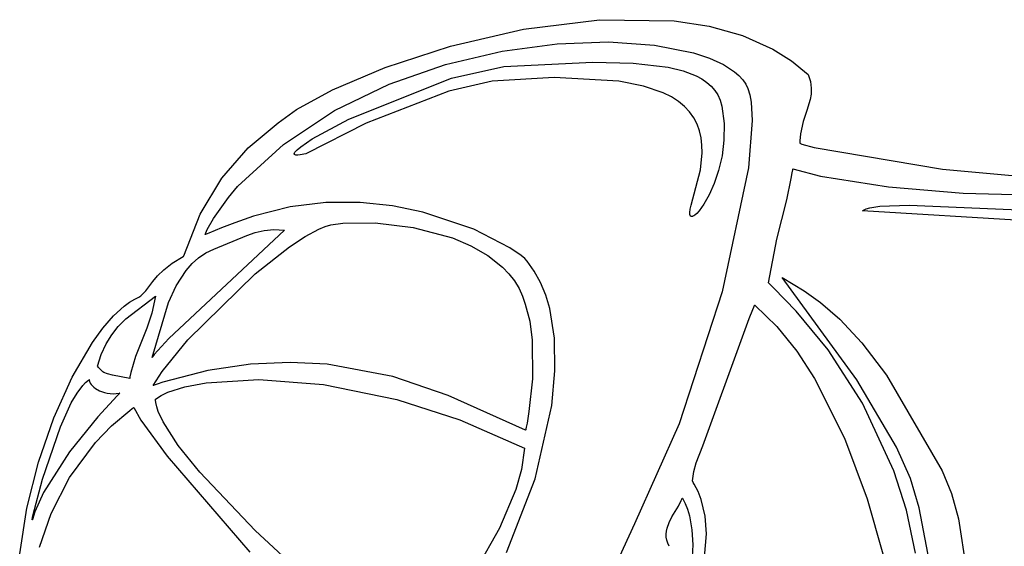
# Model space of a CAD drawing. Extents: x -74.1 to 10.8, y -36.7 to 44.6.
# Tile 79 of 199: x -61.3 to -59, y 16.1 to 17.4. Entities that reach past the tile are written whole.
import ezdxf

# ---------------------------------------------------------------- set-up
doc = ezdxf.new("R2010")
doc.units = 0

msp = doc.modelspace()

# ---------------------------------------------------------------- linework, layer by layer
at = {"layer": 'Layer 1', "color": 7, "linetype": 'CONTINUOUS'}
for p, q in [((-60.088578, 17.328128), (-59.909974, 17.350684)), ((-59.909974, 17.350684), (-59.734932, 17.348314)), ((-60.259928, 17.28819), (-60.088578, 17.328128)), ((-59.734932, 17.348314), (-59.652127, 17.335425)), ((-59.652127, 17.335425), (-59.574269, 17.313476)), ((-59.574269, 17.313476), (-59.502709, 17.281524)), ((-60.41321, 17.238414), (-60.259928, 17.28819)), ((-60.138758, 17.2768), (-60.009869, 17.294005)), ((-60.009869, 17.294005), (-59.889237, 17.298363)), ((-59.889237, 17.298363), (-59.781067, 17.290979)), ((-59.781067, 17.290979), (-59.68956, 17.272956)), ((-59.502709, 17.281524), (-59.459152, 17.254188)), ((-60.271702, 17.245643), (-60.138758, 17.2768)), ((-59.68956, 17.272956), (-59.651368, 17.2603)), ((-59.651368, 17.2603), (-59.618919, 17.245398)), ((-60.537606, 17.186344), (-60.41321, 17.238414)), ((-60.404499, 17.199429), (-60.271702, 17.245643)), ((-60.258012, 17.213123), (-60.134784, 17.240644)), ((-60.134784, 17.240644), (-59.925738, 17.250965)), ((-59.925738, 17.250965), (-59.831002, 17.24898)), ((-59.831002, 17.24898), (-59.748364, 17.2391)), ((-59.748364, 17.2391), (-59.71309, 17.230349)), ((-59.618919, 17.245398), (-59.592737, 17.228389)), ((-59.459152, 17.254188), (-59.4194, 17.221703)), ((-60.499086, 17.117284), (-60.258012, 17.213123)), ((-60.016477, 17.21472), (-60.161969, 17.206382)), ((-59.864226, 17.206067), (-60.016477, 17.21472)), ((-59.71309, 17.230349), (-59.682652, 17.218605)), ((-59.682652, 17.218605), (-59.669434, 17.211503)), ((-59.669434, 17.211503), (-59.657652, 17.203526)), ((-59.592737, 17.228389), (-59.58228, 17.219255)), ((-59.58228, 17.219255), (-59.573543, 17.209657)), ((-59.4194, 17.221703), (-59.41464, 17.205212)), ((-60.532944, 17.137056), (-60.404499, 17.199429)), ((-60.161969, 17.206382), (-60.263898, 17.182705)), ((-59.806666, 17.194653), (-59.864226, 17.206067)), ((-59.760376, 17.178741), (-59.806666, 17.194653)), ((-59.657652, 17.203526), (-59.64738, 17.19463)), ((-59.64738, 17.19463), (-59.638694, 17.184772)), ((-59.573543, 17.209657), (-59.56659, 17.199611)), ((-59.56659, 17.199611), (-59.561482, 17.189136)), ((-59.561482, 17.189136), (-59.556994, 17.174417)), ((-59.41464, 17.205212), (-59.412631, 17.190147)), ((-59.412631, 17.190147), (-59.412895, 17.176188)), ((-60.622302, 17.139523), (-60.537606, 17.186344)), ((-60.263898, 17.182705), (-60.458418, 17.10776)), ((-59.741197, 17.169151), (-59.760376, 17.178741)), ((-59.724525, 17.158501), (-59.741197, 17.169151)), ((-59.638694, 17.184772), (-59.631669, 17.173912)), ((-59.631669, 17.173912), (-59.626381, 17.162005)), ((-59.556994, 17.174417), (-59.553835, 17.156905)), ((-59.412895, 17.176188), (-59.41495, 17.163014)), ((-59.710256, 17.146811), (-59.724525, 17.158501)), ((-59.698284, 17.134102), (-59.710256, 17.146811)), ((-59.626381, 17.162005), (-59.622631, 17.147771)), ((-59.622631, 17.147771), (-59.617398, 17.107223)), ((-59.553835, 17.156905), (-59.551311, 17.114164)), ((-59.41495, 17.163014), (-59.422517, 17.137741)), ((-60.664977, 17.108407), (-60.622302, 17.139523)), ((-60.652836, 17.057418), (-60.532944, 17.137056)), ((-59.688508, 17.120397), (-59.698284, 17.134102)), ((-59.680823, 17.105715), (-59.688508, 17.120397)), ((-59.422517, 17.137741), (-59.431493, 17.111765)), ((-60.735145, 17.049493), (-60.664977, 17.108407)), ((-60.458418, 17.10776), (-60.600234, 17.035624)), ((-60.584738, 17.070677), (-60.499086, 17.117284)), ((-59.675125, 17.090079), (-59.680823, 17.105715)), ((-59.617398, 17.107223), (-59.617578, 17.068103)), ((-59.551311, 17.114164), (-59.560095, 17.002482)), ((-59.431493, 17.111765), (-59.43804, 17.082525)), ((-59.67131, 17.07351), (-59.675125, 17.090079)), ((-59.669275, 17.056028), (-59.67131, 17.07351)), ((-59.43804, 17.082525), (-59.439202, 17.065879)), ((-60.797064, 16.978168), (-60.735145, 17.049493)), ((-60.759971, 16.95941), (-60.652836, 17.057418)), ((-60.620511, 17.045201), (-60.611801, 17.052451)), ((-60.611801, 17.052451), (-60.584738, 17.070677)), ((-59.668916, 17.037655), (-59.669275, 17.056028)), ((-59.617578, 17.068103), (-59.622171, 17.031093)), ((-59.439553, 17.061071), (-59.439554, 17.061029)), ((-59.439554, 17.061029), (-59.439548, 17.060985)), ((-59.439548, 17.060985), (-59.439534, 17.06094)), ((-59.43953, 17.061152), (-59.439545, 17.061112)), ((-59.439534, 17.06094), (-59.439513, 17.060893)), ((-59.439507, 17.061191), (-59.43953, 17.061152)), ((-59.439513, 17.060893), (-59.439485, 17.060846)), ((-59.439477, 17.061228), (-59.439507, 17.061191)), ((-59.439485, 17.060846), (-59.439407, 17.060746)), ((-59.43944, 17.061263), (-59.439477, 17.061228)), ((-59.439395, 17.061298), (-59.43944, 17.061263)), ((-59.439407, 17.060746), (-59.439301, 17.060641)), ((-59.439343, 17.061331), (-59.439395, 17.061298)), ((-59.439217, 17.061393), (-59.439343, 17.061331)), ((-59.439301, 17.060641), (-59.439003, 17.060416)), ((-59.439192, 17.061453), (-59.439217, 17.061393)), ((-59.439202, 17.065879), (-59.439192, 17.061453)), ((-59.439003, 17.060416), (-59.438069, 17.059906)), ((-59.438069, 17.059906), (-59.43488, 17.058651)), ((-59.43488, 17.058651), (-59.405769, 17.050901)), ((-59.405769, 17.050901), (-59.103985, 16.99981)), ((-60.627079, 17.035697), (-60.627062, 17.036148)), ((-60.627032, 17.035275), (-60.627079, 17.035697)), ((-60.627062, 17.036148), (-60.626984, 17.036626)), ((-60.626923, 17.03488), (-60.627032, 17.035275)), ((-60.626984, 17.036626), (-60.626843, 17.037131)), ((-60.626749, 17.034515), (-60.626923, 17.03488)), ((-60.626843, 17.037131), (-60.626378, 17.038223)), ((-60.626511, 17.034178), (-60.626749, 17.034515)), ((-60.626208, 17.03387), (-60.626511, 17.034178)), ((-60.626378, 17.038223), (-60.625672, 17.039419)), ((-60.62584, 17.033592), (-60.626208, 17.03387)), ((-60.625407, 17.033344), (-60.62584, 17.033592)), ((-60.625672, 17.039419), (-60.623551, 17.042116)), ((-60.624907, 17.033126), (-60.625407, 17.033344)), ((-60.623706, 17.032782), (-60.624907, 17.033126)), ((-60.622234, 17.032563), (-60.623706, 17.032782)), ((-60.623551, 17.042116), (-60.620511, 17.045201)), ((-60.618462, 17.03251), (-60.622234, 17.032563)), ((-60.613559, 17.032988), (-60.618462, 17.03251)), ((-60.600234, 17.035624), (-60.613559, 17.032988)), ((-59.67281, 16.998323), (-59.668916, 17.037655)), ((-59.622171, 17.031093), (-59.630174, 16.996874)), ((-59.694313, 16.915091), (-59.67281, 16.998323)), ((-59.630174, 16.996874), (-59.640586, 16.966128)), ((-59.560095, 17.002482), (-59.622193, 16.711594)), ((-59.459355, 16.977451), (-59.457122, 16.990888)), ((-59.457122, 16.990888), (-59.456074, 16.997778)), ((-59.456074, 16.997778), (-59.455819, 16.999519)), ((-59.455819, 16.999519), (-59.455693, 17.000392)), ((-59.455693, 17.000392), (-59.455677, 17.000502)), ((-59.455677, 17.000502), (-59.455648, 17.000538)), ((-59.455648, 17.000538), (-59.391053, 16.983389)), ((-59.391053, 16.983389), (-59.231101, 16.958427)), ((-59.103985, 16.99981), (-58.902987, 16.98109)), ((-60.848322, 16.89382), (-60.797064, 16.978168)), ((-60.781807, 16.933075), (-60.760426, 16.958899)), ((-60.760426, 16.958899), (-60.760179, 16.95918)), ((-60.760179, 16.95918), (-60.760118, 16.959249)), ((-60.7601, 16.95927), (-60.759971, 16.95941)), ((-59.640586, 16.966128), (-59.652404, 16.939538)), ((-59.469744, 16.927389), (-59.459355, 16.977451)), ((-59.231101, 16.958427), (-59.055485, 16.943676)), ((-59.652404, 16.939538), (-59.664627, 16.917786)), ((-59.055485, 16.943676), (-58.738561, 16.933856)), ((-60.817309, 16.883767), (-60.781807, 16.933075)), ((-60.636738, 16.911119), (-60.722981, 16.88911)), ((-60.552763, 16.921241), (-60.636738, 16.911119)), ((-60.472156, 16.92133), (-60.552763, 16.921241)), ((-60.396013, 16.913243), (-60.472156, 16.92133)), ((-60.325434, 16.898836), (-60.396013, 16.913243)), ((-59.696744, 16.905453), (-59.694313, 16.915091)), ((-59.664627, 16.917786), (-59.676252, 16.901553)), ((-59.493441, 16.834992), (-59.469744, 16.927389)), ((-60.886509, 16.795838), (-60.848322, 16.89382)), ((-60.722981, 16.88911), (-60.766898, 16.873361)), ((-60.205357, 16.858485), (-60.325434, 16.898836)), ((-59.697802, 16.895155), (-59.697774, 16.898048)), ((-59.697527, 16.892789), (-59.697802, 16.895155)), ((-59.697774, 16.898048), (-59.696744, 16.905453)), ((-59.69728, 16.8918), (-59.697527, 16.892789)), ((-59.696964, 16.890938), (-59.69728, 16.8918)), ((-59.696579, 16.890203), (-59.696964, 16.890938)), ((-59.696128, 16.889592), (-59.696579, 16.890203)), ((-59.695879, 16.889334), (-59.696128, 16.889592)), ((-59.695614, 16.889105), (-59.695879, 16.889334)), ((-59.695333, 16.888908), (-59.695614, 16.889105)), ((-59.695037, 16.888741), (-59.695333, 16.888908)), ((-59.694726, 16.888604), (-59.695037, 16.888741)), ((-59.6944, 16.888497), (-59.694726, 16.888604)), ((-59.694059, 16.88842), (-59.6944, 16.888497)), ((-59.693704, 16.888372), (-59.694059, 16.88842)), ((-59.692953, 16.888366), (-59.693704, 16.888372)), ((-59.692146, 16.888477), (-59.692953, 16.888366)), ((-59.691288, 16.888703), (-59.692146, 16.888477)), ((-59.690379, 16.889043), (-59.691288, 16.888703)), ((-59.688418, 16.890062), (-59.690379, 16.889043)), ((-59.686279, 16.891521), (-59.688418, 16.890062)), ((-59.681528, 16.895719), (-59.686279, 16.891521)), ((-59.676252, 16.901553), (-59.681528, 16.895719)), ((-60.831853, 16.857873), (-60.817309, 16.883767)), ((-60.766898, 16.873361), (-60.798409, 16.862015)), ((-60.569131, 16.858831), (-60.554673, 16.864775)), ((-60.554673, 16.864775), (-60.54164, 16.868664)), ((-60.54164, 16.868664), (-60.513112, 16.872823)), ((-60.513112, 16.872823), (-60.437468, 16.873809)), ((-60.437468, 16.873809), (-60.347845, 16.862949)), ((-60.650309, 16.856565), (-60.921787, 16.60162)), ((-60.836836, 16.845939), (-60.831853, 16.857873)), ((-60.836788, 16.84596), (-60.836829, 16.845942)), ((-60.836601, 16.846043), (-60.836788, 16.84596)), ((-60.835822, 16.846384), (-60.836601, 16.846043)), ((-60.828051, 16.849748), (-60.835822, 16.846384)), ((-60.798409, 16.862015), (-60.828051, 16.849748)), ((-60.816317, 16.812145), (-60.738832, 16.843543)), ((-60.738832, 16.843543), (-60.718824, 16.85073)), ((-60.718824, 16.85073), (-60.697765, 16.855874)), ((-60.697765, 16.855874), (-60.675109, 16.858108)), ((-60.675109, 16.858108), (-60.650309, 16.856565)), ((-60.638347, 16.817321), (-60.601748, 16.841344)), ((-60.601748, 16.841344), (-60.569131, 16.858831)), ((-60.347845, 16.862949), (-60.25574, 16.838032)), ((-60.120708, 16.815125), (-60.205357, 16.858485)), ((-60.25574, 16.838032), (-60.212348, 16.81961)), ((-60.212348, 16.81961), (-60.172647, 16.796845)), ((-59.512658, 16.732458), (-59.493441, 16.834992)), ((-60.913694, 16.778602), (-60.887841, 16.794931)), ((-60.887841, 16.794931), (-60.886922, 16.795454)), ((-60.886922, 16.795454), (-60.886692, 16.795585)), ((-60.886692, 16.795585), (-60.886509, 16.795838)), ((-60.851893, 16.791717), (-60.834956, 16.803279)), ((-60.834956, 16.803279), (-60.816317, 16.812145)), ((-60.718924, 16.754148), (-60.638347, 16.817321)), ((-60.172647, 16.796845), (-60.138072, 16.769461)), ((-60.094413, 16.796956), (-60.120708, 16.815125)), ((-60.085754, 16.789561), (-60.094413, 16.796956)), ((-60.933477, 16.763212), (-60.913694, 16.778602)), ((-60.881021, 16.762004), (-60.867218, 16.777833)), ((-60.867218, 16.777833), (-60.851893, 16.791717)), ((-60.080269, 16.783603), (-60.085754, 16.789561)), ((-60.063308, 16.760203), (-60.080269, 16.783603)), ((-60.959638, 16.735861), (-60.948391, 16.748913)), ((-60.948391, 16.748913), (-60.933477, 16.763212)), ((-60.904428, 16.726018), (-60.881021, 16.762004)), ((-60.877594, 16.598647), (-60.718924, 16.754148)), ((-60.138072, 16.769461), (-60.123156, 16.753949)), ((-60.123156, 16.753949), (-60.11006, 16.737179)), ((-60.048496, 16.733272), (-60.063308, 16.760203)), ((-60.975935, 16.714112), (-60.959638, 16.735861)), ((-60.922841, 16.68677), (-60.904428, 16.726018)), ((-60.11006, 16.737179), (-60.098965, 16.719116)), ((-60.036446, 16.703826), (-60.048496, 16.733272)), ((-59.512657, 16.732409), (-59.512658, 16.732458)), ((-59.512609, 16.732359), (-59.512657, 16.732409)), ((-59.512511, 16.732259), (-59.512609, 16.732359)), ((-59.511709, 16.73144), (-59.512511, 16.732259)), ((-59.509985, 16.729697), (-59.511709, 16.73144)), ((-59.501591, 16.72134), (-59.509985, 16.729697)), ((-59.481234, 16.745309), (-59.429123, 16.713706)), ((-59.305755, 16.505108), (-59.481234, 16.745309)), ((-60.991979, 16.699197), (-60.987466, 16.702218)), ((-60.987466, 16.702218), (-60.983388, 16.705723)), ((-60.983388, 16.705723), (-60.975935, 16.714112)), ((-60.098965, 16.719116), (-60.090727, 16.701449)), ((-60.027071, 16.67207), (-60.036446, 16.703826)), ((-59.622193, 16.711594), (-59.72311, 16.401699)), ((-59.447961, 16.665869), (-59.501591, 16.72134)), ((-59.429123, 16.713706), (-59.39086, 16.686654)), ((-61.026492, 16.678087), (-61.014015, 16.687116)), ((-61.022833, 16.648185), (-60.953022, 16.701699)), ((-61.014015, 16.687116), (-61.001633, 16.694443)), ((-61.001633, 16.694443), (-60.997077, 16.69668)), ((-60.997077, 16.69668), (-60.991979, 16.699197)), ((-60.953022, 16.701699), (-60.961461, 16.661131)), ((-60.961112, 16.557394), (-60.922841, 16.68677)), ((-60.090727, 16.701449), (-60.084447, 16.682648)), ((-60.084447, 16.682648), (-60.073737, 16.642359)), ((-59.546366, 16.678075), (-59.545819, 16.679404)), ((-59.545819, 16.679404), (-59.545545, 16.680068)), ((-59.545545, 16.680068), (-59.545408, 16.6804)), ((-59.545408, 16.6804), (-59.54534, 16.680566)), ((-59.54534, 16.680566), (-59.545305, 16.680649)), ((-59.545305, 16.680649), (-59.545225, 16.680596)), ((-59.545225, 16.680596), (-59.493443, 16.630501)), ((-59.39086, 16.686654), (-59.345367, 16.647184)), ((-61.051593, 16.655231), (-61.026492, 16.678087)), ((-60.961461, 16.661131), (-60.973491, 16.626203)), ((-60.016005, 16.602449), (-60.027071, 16.67207)), ((-59.558017, 16.648721), (-59.549613, 16.670093)), ((-59.549613, 16.670093), (-59.547454, 16.675417)), ((-59.547454, 16.675417), (-59.546366, 16.678075)), ((-59.373159, 16.575414), (-59.447961, 16.665869)), ((-61.076662, 16.626486), (-61.051593, 16.655231)), ((-61.040552, 16.630284), (-61.022833, 16.648185)), ((-60.073737, 16.642359), (-60.068065, 16.598073)), ((-59.5739, 16.605649), (-59.558017, 16.648721)), ((-59.345367, 16.647184), (-59.293326, 16.591608)), ((-61.101426, 16.592464), (-61.076662, 16.626486)), ((-61.06941, 16.58919), (-61.056079, 16.610839)), ((-61.056079, 16.610839), (-61.040552, 16.630284)), ((-60.973491, 16.626203), (-61.000305, 16.560029)), ((-59.493443, 16.630501), (-59.446674, 16.572254)), ((-61.148949, 16.511034), (-61.101426, 16.592464)), ((-61.080544, 16.564674), (-61.06941, 16.58919)), ((-60.921787, 16.60162), (-60.956027, 16.564046)), ((-60.937405, 16.524231), (-60.877594, 16.598647)), ((-60.068065, 16.598073), (-60.067822, 16.507388)), ((-60.014605, 16.52605), (-60.016005, 16.602449)), ((-59.667226, 16.350182), (-59.5739, 16.605649)), ((-59.293326, 16.591608), (-59.235418, 16.516236)), ((-61.089478, 16.536629), (-61.080544, 16.564674)), ((-60.956027, 16.564046), (-60.960174, 16.558741)), ((-59.446674, 16.572254), (-59.404732, 16.507764)), ((-59.291733, 16.450353), (-59.373159, 16.575414)), ((-61.000305, 16.560029), (-61.011079, 16.522164)), ((-60.96106, 16.55747), (-60.961099, 16.557411)), ((-60.960899, 16.557709), (-60.96106, 16.55747)), ((-60.960174, 16.558741), (-60.960899, 16.557709)), ((-60.730381, 16.541518), (-60.829932, 16.526471)), ((-60.637128, 16.545948), (-60.730381, 16.541518)), ((-60.550188, 16.54145), (-60.637128, 16.545948)), ((-60.395302, 16.512422), (-60.550188, 16.54145)), ((-61.089424, 16.536578), (-61.089457, 16.536608)), ((-61.08891, 16.536101), (-61.089424, 16.536578)), ((-61.087096, 16.534239), (-61.08891, 16.536101)), ((-61.084162, 16.530696), (-61.087096, 16.534239)), ((-61.081206, 16.527325), (-61.084162, 16.530696)), ((-61.079365, 16.525677), (-61.081206, 16.527325)), ((-61.077093, 16.52404), (-61.079365, 16.525677)), ((-61.074247, 16.522402), (-61.077093, 16.52404)), ((-61.066266, 16.519085), (-61.074247, 16.522402)), ((-61.054286, 16.515639), (-61.066266, 16.519085)), ((-61.011079, 16.522164), (-61.013159, 16.51164)), ((-60.958431, 16.491777), (-60.937405, 16.524231)), ((-60.829932, 16.526471), (-60.935766, 16.499117)), ((-60.022182, 16.444512), (-60.014605, 16.52605)), ((-61.191977, 16.415834), (-61.148949, 16.511034)), ((-61.12408, 16.491544), (-61.117282, 16.498556)), ((-61.117282, 16.498556), (-61.11049, 16.504019)), ((-61.11049, 16.504019), (-61.108795, 16.505128)), ((-61.108795, 16.505128), (-61.108689, 16.505194)), ((-61.108706, 16.504715), (-61.108754, 16.50359)), ((-61.108754, 16.50359), (-61.108621, 16.502378)), ((-61.108612, 16.505242), (-61.108706, 16.504715)), ((-61.108689, 16.505194), (-61.108636, 16.505227)), ((-61.108621, 16.502378), (-61.108309, 16.501089)), ((-61.108309, 16.501089), (-61.107823, 16.499732)), ((-61.107823, 16.499732), (-61.106339, 16.496854)), ((-61.106339, 16.496854), (-61.104199, 16.493823)), ((-61.013789, 16.508018), (-61.054286, 16.515639)), ((-61.013776, 16.508075), (-61.013783, 16.508032)), ((-61.013747, 16.508246), (-61.013776, 16.508075)), ((-61.013632, 16.508929), (-61.013747, 16.508246)), ((-61.013159, 16.51164), (-61.013632, 16.508929)), ((-60.949436, 16.494748), (-60.956308, 16.492481)), ((-60.935766, 16.499117), (-60.949436, 16.494748)), ((-60.884059, 16.488573), (-60.834464, 16.49819)), ((-60.834464, 16.49819), (-60.710067, 16.505503)), ((-60.710067, 16.505503), (-60.558138, 16.493625)), ((-60.265839, 16.467948), (-60.395302, 16.512422)), ((-60.067822, 16.507388), (-60.07569, 16.430346)), ((-59.404732, 16.507764), (-59.334577, 16.367688)), ((-59.212051, 16.346808), (-59.305755, 16.505108)), ((-59.235418, 16.516236), (-59.10473, 16.291352)), ((-61.15096, 16.450531), (-61.137619, 16.47338)), ((-61.137619, 16.47338), (-61.12408, 16.491544)), ((-61.104199, 16.493823), (-61.10143, 16.490716)), ((-61.10143, 16.490716), (-61.098059, 16.48761)), ((-61.098059, 16.48761), (-61.094116, 16.484584)), ((-61.094116, 16.484584), (-61.084622, 16.479081)), ((-61.084622, 16.479081), (-61.073172, 16.474827)), ((-61.073172, 16.474827), (-61.066784, 16.473363)), ((-61.066784, 16.473363), (-61.059992, 16.472445)), ((-61.059992, 16.472445), (-61.052822, 16.472149)), ((-61.052822, 16.472149), (-61.045304, 16.472555)), ((-61.045304, 16.472555), (-61.037258, 16.473781)), ((-61.038661, 16.472343), (-61.043459, 16.467356)), ((-61.03752, 16.473514), (-61.038661, 16.472343)), ((-61.037287, 16.473752), (-61.03752, 16.473514)), ((-60.958353, 16.491797), (-60.958407, 16.491779)), ((-60.958245, 16.491833), (-60.958353, 16.491797)), ((-60.95803, 16.491905), (-60.958245, 16.491833)), ((-60.956308, 16.492481), (-60.95803, 16.491905)), ((-60.940129, 16.468091), (-60.924033, 16.475644)), ((-60.924033, 16.475644), (-60.884059, 16.488573)), ((-60.558138, 16.493625), (-60.385976, 16.458598)), ((-61.176466, 16.394793), (-61.15096, 16.450531)), ((-61.043459, 16.467356), (-61.088559, 16.417779)), ((-60.953476, 16.459754), (-60.953479, 16.459827)), ((-60.953477, 16.459896), (-60.940129, 16.468091)), ((-60.953444, 16.459166), (-60.953476, 16.459754)), ((-60.95326, 16.456785), (-60.953444, 16.459166)), ((-60.952623, 16.451877), (-60.95326, 16.456785)), ((-60.950304, 16.441496), (-60.952623, 16.451877)), ((-60.385976, 16.458598), (-60.238264, 16.411129)), ((-60.083647, 16.386702), (-60.265839, 16.467948)), ((-59.218232, 16.291062), (-59.291733, 16.450353)), ((-61.0563, 16.396806), (-61.013638, 16.432975)), ((-61.013638, 16.432975), (-61.007944, 16.437269)), ((-61.007944, 16.437269), (-61.005066, 16.439394)), ((-61.005066, 16.439394), (-61.004704, 16.439659)), ((-61.004704, 16.439659), (-61.004524, 16.439791)), ((-61.004524, 16.439791), (-61.004479, 16.439824)), ((-61.004467, 16.439801), (-60.98733, 16.410133)), ((-60.94664, 16.430393), (-60.950304, 16.441496)), ((-60.935515, 16.406178), (-60.94664, 16.430393)), ((-60.07569, 16.430346), (-60.080156, 16.403113)), ((-60.061499, 16.272581), (-60.022182, 16.444512)), ((-61.228329, 16.311754), (-61.191977, 16.415834)), ((-61.088559, 16.417779), (-61.155069, 16.335626)), ((-60.98733, 16.410133), (-60.926085, 16.325789)), ((-60.89975, 16.350799), (-60.935515, 16.406178)), ((-60.238264, 16.411129), (-60.085998, 16.344199)), ((-60.080156, 16.403113), (-60.082084, 16.393399)), ((-59.72311, 16.401699), (-59.828093, 16.166652)), ((-61.218671, 16.271273), (-61.176466, 16.394793)), ((-61.093957, 16.357948), (-61.0563, 16.396806)), ((-60.083619, 16.386779), (-60.083629, 16.386739)), ((-60.083598, 16.386859), (-60.083619, 16.386779)), ((-60.083556, 16.387023), (-60.083598, 16.386859)), ((-60.08347, 16.387361), (-60.083556, 16.387023)), ((-60.083292, 16.388075), (-60.08347, 16.387361)), ((-60.082916, 16.389653), (-60.083292, 16.388075)), ((-60.082084, 16.393399), (-60.082916, 16.389653)), ((-61.155055, 16.275276), (-61.093957, 16.357948)), ((-59.334577, 16.367688), (-59.281484, 16.225547)), ((-61.155069, 16.335626), (-61.216272, 16.240663)), ((-60.849155, 16.288228), (-60.89975, 16.350799)), ((-60.085998, 16.344199), (-60.093555, 16.294699)), ((-59.68282, 16.310152), (-59.667226, 16.350182)), ((-59.179117, 16.272825), (-59.212051, 16.346808)), ((-61.255819, 16.203688), (-61.228329, 16.311754)), ((-60.926085, 16.325789), (-60.731541, 16.100419)), ((-59.688367, 16.289267), (-59.68282, 16.310152)), ((-60.718771, 16.151454), (-60.849155, 16.288228)), ((-60.093555, 16.294699), (-60.106604, 16.247024)), ((-59.69169, 16.267467), (-59.688367, 16.289267)), ((-59.189001, 16.1987), (-59.218232, 16.291062)), ((-59.10473, 16.291352), (-59.082969, 16.238156)), ((-61.24133, 16.185239), (-61.218671, 16.271273)), ((-61.198542, 16.191191), (-61.155055, 16.275276)), ((-60.128429, 16.099774), (-60.061499, 16.272581)), ((-59.691643, 16.267386), (-59.691683, 16.26745)), ((-59.691564, 16.267259), (-59.691643, 16.267386)), ((-59.690933, 16.26624), (-59.691564, 16.267259)), ((-59.689689, 16.264187), (-59.690933, 16.26624)), ((-59.68727, 16.260021), (-59.689689, 16.264187)), ((-59.158896, 16.204283), (-59.179117, 16.272825)), ((-61.216272, 16.240663), (-61.236533, 16.194555)), ((-60.106604, 16.247024), (-60.144586, 16.15649)), ((-59.678519, 16.242611), (-59.68727, 16.260021)), ((-59.671284, 16.224132), (-59.678519, 16.242611)), ((-59.724674, 16.208548), (-59.717997, 16.221176)), ((-59.717997, 16.221176), (-59.716563, 16.224313)), ((-59.716563, 16.224313), (-59.715891, 16.22588)), ((-59.715891, 16.22588), (-59.715567, 16.226662)), ((-59.715567, 16.226662), (-59.715409, 16.227053)), ((-59.715409, 16.227053), (-59.71533, 16.227249)), ((-59.71533, 16.227249), (-59.71531, 16.227298)), ((-59.715299, 16.227318), (-59.708467, 16.214802)), ((-59.66153, 16.184639), (-59.671284, 16.224132)), ((-59.281484, 16.225547), (-59.243956, 16.096611)), ((-59.082969, 16.238156), (-59.066298, 16.178583)), ((-61.272265, 16.096527), (-61.255819, 16.203688)), ((-61.236533, 16.194555), (-61.241303, 16.179359)), ((-59.739703, 16.182808), (-59.724674, 16.208548)), ((-59.708467, 16.214802), (-59.702916, 16.200789)), ((-59.702916, 16.200789), (-59.698548, 16.185553)), ((-59.167207, 16.097921), (-59.189001, 16.1987)), ((-59.119894, 16.002104), (-59.158896, 16.204283)), ((-61.242922, 16.176199), (-61.242843, 16.177118)), ((-61.242914, 16.175917), (-61.242922, 16.176199)), ((-61.242899, 16.175821), (-61.242914, 16.175917)), ((-61.242843, 16.177118), (-61.24133, 16.185239)), ((-61.242665, 16.175857), (-61.242725, 16.175779)), ((-61.242521, 16.176111), (-61.242665, 16.175857)), ((-61.242344, 16.176494), (-61.242521, 16.176111)), ((-61.241303, 16.179359), (-61.242344, 16.176494)), ((-61.226026, 16.111923), (-61.198542, 16.191191)), ((-59.746296, 16.169627), (-59.739703, 16.182808)), ((-59.698548, 16.185553), (-59.692962, 16.152495)), ((-59.658342, 16.142877), (-59.66153, 16.184639)), ((-59.066298, 16.178583), (-59.046154, 16.046116)), ((-60.448332, 15.901022), (-60.718771, 16.151454)), ((-60.144586, 16.15649), (-60.295775, 15.892963)), ((-59.828093, 16.166652), (-59.974564, 15.846334)), ((-59.753243, 16.142467), (-59.752561, 16.149367)), ((-59.752561, 16.149367), (-59.751102, 16.156191)), ((-59.751102, 16.156191), (-59.746296, 16.169627)), ((-59.692962, 16.152495), (-59.690912, 16.117801)), ((-59.753039, 16.135485), (-59.753243, 16.142467)), ((-59.751839, 16.128418), (-59.753039, 16.135485)), ((-59.749534, 16.121262), (-59.751839, 16.128418)), ((-59.668785, 16.028452), (-59.658342, 16.142877)), ((-59.746012, 16.114011), (-59.749534, 16.121262)), ((-59.690912, 16.117801), (-59.694244, 16.052204))]:
    msp.add_line(p, q, dxfattribs=at)
at = {"layer": 'Layer 1', "color": 8, "linetype": 'CONTINUOUS'}
for p, q in [((-59.274674, 16.909009), (-59.251026, 16.912617)), ((-59.251026, 16.912617), (-59.182237, 16.915152)), ((-59.182237, 16.915152), (-58.786429, 16.898411)), ((-59.291907, 16.901825), (-59.289651, 16.90352)), ((-58.74147, 16.867916), (-59.291907, 16.901825)), ((-59.289651, 16.90352), (-59.286781, 16.905082)), ((-59.286781, 16.905082), (-59.283317, 16.906515)), ((-59.283317, 16.906515), (-59.274674, 16.909009))]:
    msp.add_line(p, q, dxfattribs=at)

doc.saveas('drawing.dxf')
